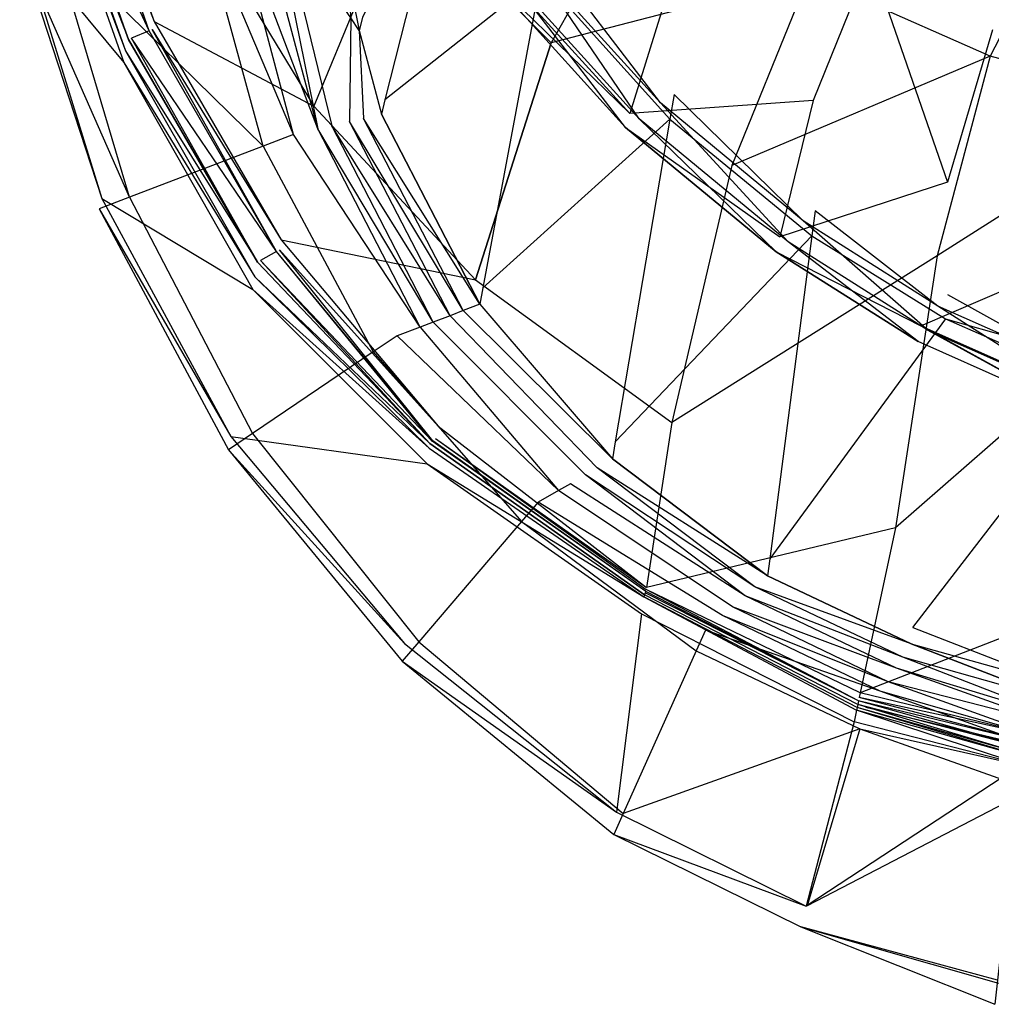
# Model space of a CAD drawing. Extents: x 0 to 0.3, y -0.31 to 0.
# Tile 1 of 31: x 0.003 to 0.107, y -0.302 to -0.197. Entities that reach past the tile are written whole.
import ezdxf

# ---------------------------------------------------------------- set-up
doc = ezdxf.new("R2010")
doc.units = 0
doc.layers.add('L0_URINAL_N_752600__0___REPLACE', color=7, linetype='CONTINUOUS')

msp = doc.modelspace()

# ---------------------------------------------------------------- linework, layer by layer
at = {"layer": 'L0_URINAL_N_752600__0___REPLACE', "color": 8}
for points, invisible_edges in [([(0.00876, -0.173241, 0.362369), (0.017319, -0.196892, 0.338434), (0.008571, -0.173918, 0.364209), (0.00876, -0.173241, 0.362369)], 14), ([(0.00876, -0.173241, 0.362369), (0.021451, -0.184553, 0.305337), (0.017319, -0.196892, 0.338434), (0.00876, -0.173241, 0.362369)], 14), ([(0.016771, -0.197897, 0.340169), (0.006223, -0.174612, 0.364157), (0.008214, -0.174023, 0.364201), (0.016771, -0.197897, 0.340169)], 14), ([(0.008571, -0.173918, 0.364209), (0.016771, -0.197897, 0.340169), (0.008214, -0.174023, 0.364201), (0.008571, -0.173918, 0.364209)], 13), ([(0.008571, -0.173918, 0.364209), (0.017319, -0.196892, 0.338434), (0.017115, -0.197756, 0.34019), (0.008571, -0.173918, 0.364209)], 14), ([(0.016771, -0.197897, 0.340169), (0.008571, -0.173918, 0.364209), (0.017115, -0.197756, 0.34019), (0.016771, -0.197897, 0.340169)], 14), ([(0.005866, -0.174718, 0.36415), (0.014547, -0.198809, 0.340033), (0.005588, -0.175648, 0.367137), (0.005866, -0.174718, 0.36415)], 14), ([(0.006223, -0.174612, 0.364157), (0.014547, -0.198809, 0.340033), (0.005866, -0.174718, 0.36415), (0.006223, -0.174612, 0.364157)], 13), ([(0.016771, -0.197897, 0.340169), (0.014891, -0.198668, 0.340054), (0.006223, -0.174612, 0.364157), (0.016771, -0.197897, 0.340169)], 14), ([(0.014547, -0.198809, 0.340033), (0.006223, -0.174612, 0.364157), (0.014891, -0.198668, 0.340054), (0.014547, -0.198809, 0.340033)], 14), ([(0.005588, -0.175648, 0.367137), (0.014256, -0.200033, 0.342907), (0.005393, -0.17664, 0.369547), (0.005588, -0.175648, 0.367137)], 14), ([(0.005588, -0.175648, 0.367137), (0.014547, -0.198809, 0.340033), (0.014256, -0.200033, 0.342907), (0.005588, -0.175648, 0.367137)], 14), ([(0.049444, -0.176132, 0.320216), (0.039693, -0.196456, 0.387712), (0.04209, -0.205319, 0.379904), (0.049444, -0.176132, 0.320216)], 14), ([(0.049444, -0.176132, 0.320216), (0.04209, -0.205319, 0.379904), (0.058855, -0.192041, 0.306859), (0.049444, -0.176132, 0.320216)], 14), ([(0.005393, -0.17664, 0.369547), (0.01405, -0.201299, 0.345115), (0.003136, -0.188073, 0.397321), (0.005393, -0.17664, 0.369547)], 14), ([(0.005393, -0.17664, 0.369547), (0.014256, -0.200033, 0.342907), (0.01405, -0.201299, 0.345115), (0.005393, -0.17664, 0.369547)], 14), ([(0.070461, -0.180391, 0.209796), (0.059936, -0.199191, 0.234494), (0.043951, -0.183078, 0.242231), (0.070461, -0.180391, 0.209796)], 14), ([(0.087595, -0.192004, 0.207734), (0.059936, -0.199191, 0.234494), (0.070461, -0.180391, 0.209796), (0.087595, -0.192004, 0.207734)], 14), ([(0.112179, -0.181502, 0.21218), (0.094191, -0.190247, 0.233383), (0.107314, -0.197801, 0.225935), (0.112179, -0.181502, 0.21218)], 14), ([(0.107058, -0.200608, 0.206048), (0.087595, -0.192004, 0.207734), (0.103949, -0.181993, 0.192792), (0.107058, -0.200608, 0.206048)], 14), ([(0.114063, -0.187079, 0.193395), (0.107058, -0.200608, 0.206048), (0.103949, -0.181993, 0.192792), (0.114063, -0.187079, 0.193395)], 14), ([(0.043951, -0.183078, 0.242231), (0.034457, -0.205977, 0.288288), (0.021451, -0.184553, 0.305337), (0.043951, -0.183078, 0.242231)], 14), ([(0.034873, -0.208434, 0.381885), (0.02836, -0.183897, 0.403414), (0.025686, -0.184177, 0.403197), (0.034873, -0.208434, 0.381885)], 14), ([(0.034873, -0.208434, 0.381885), (0.029906, -0.183735, 0.403539), (0.02836, -0.183897, 0.403414), (0.034873, -0.208434, 0.381885)], 13), ([(0.029906, -0.183735, 0.403539), (0.034873, -0.208434, 0.381885), (0.036377, -0.208095, 0.382148), (0.029906, -0.183735, 0.403539)], 14), ([(0.036377, -0.208095, 0.382148), (0.030803, -0.18508, 0.402341), (0.029906, -0.183735, 0.403539), (0.036377, -0.208095, 0.382148)], 13), ([(0.043951, -0.183078, 0.242231), (0.059936, -0.199191, 0.234494), (0.034457, -0.205977, 0.288288), (0.043951, -0.183078, 0.242231)], 14), ([(0.029033, -0.210264, 0.38015), (0.022099, -0.184924, 0.402703), (0.00647, -0.188177, 0.400549), (0.029033, -0.210264, 0.38015)], 14), ([(0.021451, -0.184553, 0.305337), (0.034457, -0.205977, 0.288288), (0.017319, -0.196892, 0.338434), (0.021451, -0.184553, 0.305337)], 14), ([(0.03228, -0.20902, 0.381432), (0.025686, -0.184177, 0.403197), (0.022099, -0.184924, 0.402703), (0.03228, -0.20902, 0.381432)], 14), ([(0.03228, -0.20902, 0.381432), (0.022099, -0.184924, 0.402703), (0.029033, -0.210264, 0.38015), (0.03228, -0.20902, 0.381432)], 14), ([(0.034873, -0.208434, 0.381885), (0.025686, -0.184177, 0.403197), (0.03228, -0.20902, 0.381432), (0.034873, -0.208434, 0.381885)], 14), ([(0.038298, -0.207645, 0.382465), (0.038415, -0.196503, 0.392171), (0.030803, -0.18508, 0.402341), (0.038298, -0.207645, 0.382465)], 13), ([(0.030803, -0.18508, 0.402341), (0.036377, -0.208095, 0.382148), (0.038298, -0.207645, 0.382465), (0.030803, -0.18508, 0.402341)], 14), ([(0.126733, -0.205839, 0.204851), (0.107058, -0.200608, 0.206048), (0.114063, -0.187079, 0.193395), (0.126733, -0.205839, 0.204851)], 14), ([(0.003136, -0.188073, 0.397321), (0.011685, -0.215893, 0.370565), (0.002882, -0.188924, 0.400054), (0.003136, -0.188073, 0.397321)], 14), ([(0.014662, -0.21577, 0.374475), (0.00647, -0.188177, 0.400549), (0.002882, -0.188924, 0.400054), (0.014662, -0.21577, 0.374475)], 14), ([(0.003136, -0.188073, 0.397321), (0.01405, -0.201299, 0.345115), (0.011685, -0.215893, 0.370565), (0.003136, -0.188073, 0.397321)], 14), ([(0.029033, -0.210264, 0.38015), (0.00647, -0.188177, 0.400549), (0.014662, -0.21577, 0.374475), (0.029033, -0.210264, 0.38015)], 14), ([(0.002882, -0.188924, 0.400054), (0.011685, -0.215893, 0.370565), (0.011418, -0.217013, 0.373194), (0.002882, -0.188924, 0.400054)], 14), ([(0.014662, -0.21577, 0.374475), (0.002882, -0.188924, 0.400054), (0.011418, -0.217013, 0.373194), (0.014662, -0.21577, 0.374475)], 14), ([(0.057699, -0.190199, 0.302195), (0.069397, -0.207356, 0.288076), (0.05485, -0.191267, 0.301316), (0.057699, -0.190199, 0.302195)], 13), ([(0.059336, -0.189466, 0.302798), (0.071662, -0.205642, 0.289487), (0.057699, -0.190199, 0.302195), (0.059336, -0.189466, 0.302798)], 13), ([(0.069397, -0.207356, 0.288076), (0.057699, -0.190199, 0.302195), (0.071662, -0.205642, 0.289487), (0.069397, -0.207356, 0.288076)], 14), ([(0.059336, -0.189466, 0.302798), (0.058855, -0.192041, 0.306859), (0.073125, -0.204717, 0.290248), (0.059336, -0.189466, 0.302798)], 14), ([(0.071662, -0.205642, 0.289487), (0.059336, -0.189466, 0.302798), (0.073125, -0.204717, 0.290248), (0.071662, -0.205642, 0.289487)], 14), ([(0.094191, -0.190247, 0.233383), (0.072583, -0.193184, 0.261249), (0.088051, -0.205377, 0.250337), (0.094191, -0.190247, 0.233383)], 14), ([(0.102477, -0.214132, 0.242505), (0.094191, -0.190247, 0.233383), (0.088051, -0.205377, 0.250337), (0.102477, -0.214132, 0.242505)], 13), ([(0.094191, -0.190247, 0.233383), (0.102477, -0.214132, 0.242505), (0.107314, -0.197801, 0.225935), (0.094191, -0.190247, 0.233383)], 14), ([(0.037963, -0.191098, 0.39631), (0.038415, -0.196503, 0.392171), (0.03931, -0.197845, 0.390975), (0.037963, -0.191098, 0.39631)], 14), ([(0.037963, -0.191098, 0.39631), (0.03931, -0.197845, 0.390975), (0.039693, -0.196456, 0.387712), (0.037963, -0.191098, 0.39631)], 14), ([(0.053214, -0.192, 0.300712), (0.068394, -0.206786, 0.284734), (0.05372, -0.190631, 0.29813), (0.053214, -0.192, 0.300712)], 14), ([(0.05485, -0.191267, 0.301316), (0.067934, -0.208281, 0.287315), (0.053214, -0.192, 0.300712), (0.05485, -0.191267, 0.301316)], 13), ([(0.05372, -0.190631, 0.29813), (0.068394, -0.206786, 0.284734), (0.072583, -0.193184, 0.261249), (0.05372, -0.190631, 0.29813)], 14), ([(0.067934, -0.208281, 0.287315), (0.05485, -0.191267, 0.301316), (0.069397, -0.207356, 0.288076), (0.067934, -0.208281, 0.287315)], 14), ([(0.058855, -0.192041, 0.306859), (0.04209, -0.205319, 0.379904), (0.052609, -0.225484, 0.359601), (0.058855, -0.192041, 0.306859)], 14), ([(0.058855, -0.192041, 0.306859), (0.052609, -0.225484, 0.359601), (0.072674, -0.207386, 0.293883), (0.058855, -0.192041, 0.306859)], 14), ([(0.068394, -0.206786, 0.284734), (0.053214, -0.192, 0.300712), (0.067934, -0.208281, 0.287315), (0.068394, -0.206786, 0.284734)], 13), ([(0.058855, -0.192041, 0.306859), (0.072674, -0.207386, 0.293883), (0.073125, -0.204717, 0.290248), (0.058855, -0.192041, 0.306859)], 14), ([(0.087595, -0.192004, 0.207734), (0.07933, -0.212361, 0.227565), (0.059936, -0.199191, 0.234494), (0.087595, -0.192004, 0.207734)], 14), ([(0.107058, -0.200608, 0.206048), (0.07933, -0.212361, 0.227565), (0.087595, -0.192004, 0.207734), (0.107058, -0.200608, 0.206048)], 14), ([(0.072583, -0.193184, 0.261249), (0.068394, -0.206786, 0.284734), (0.088051, -0.205377, 0.250337), (0.072583, -0.193184, 0.261249)], 14), ([(0.038415, -0.196503, 0.392171), (0.038298, -0.207645, 0.382465), (0.039785, -0.207296, 0.382711), (0.038415, -0.196503, 0.392171)], 14), ([(0.039785, -0.207296, 0.382711), (0.03931, -0.197845, 0.390975), (0.038415, -0.196503, 0.392171), (0.039785, -0.207296, 0.382711)], 13), ([(0.039693, -0.196456, 0.387712), (0.03931, -0.197845, 0.390975), (0.04209, -0.205319, 0.379904), (0.039693, -0.196456, 0.387712)], 14), ([(0.017319, -0.196892, 0.338434), (0.030968, -0.220337, 0.312434), (0.017115, -0.197756, 0.34019), (0.017319, -0.196892, 0.338434)], 14), ([(0.017319, -0.196892, 0.338434), (0.034457, -0.205977, 0.288288), (0.030968, -0.220337, 0.312434), (0.017319, -0.196892, 0.338434)], 14), ([(0.014891, -0.198668, 0.340054), (0.028426, -0.222752, 0.313758), (0.014547, -0.198809, 0.340033), (0.014891, -0.198668, 0.340054)], 13), ([(0.030437, -0.221593, 0.314024), (0.014891, -0.198668, 0.340054), (0.016771, -0.197897, 0.340169), (0.030437, -0.221593, 0.314024)], 14), ([(0.030437, -0.221593, 0.314024), (0.028746, -0.222567, 0.313801), (0.014891, -0.198668, 0.340054), (0.030437, -0.221593, 0.314024)], 14), ([(0.028426, -0.222752, 0.313758), (0.014891, -0.198668, 0.340054), (0.028746, -0.222567, 0.313801), (0.028426, -0.222752, 0.313758)], 14), ([(0.017115, -0.197756, 0.34019), (0.030437, -0.221593, 0.314024), (0.016771, -0.197897, 0.340169), (0.017115, -0.197756, 0.34019)], 13), ([(0.017115, -0.197756, 0.34019), (0.030968, -0.220337, 0.312434), (0.030757, -0.221408, 0.314066), (0.017115, -0.197756, 0.34019)], 14), ([(0.030437, -0.221593, 0.314024), (0.017115, -0.197756, 0.34019), (0.030757, -0.221408, 0.314066), (0.030437, -0.221593, 0.314024)], 14), ([(0.03931, -0.197845, 0.390975), (0.039785, -0.207296, 0.382711), (0.041705, -0.206846, 0.383028), (0.03931, -0.197845, 0.390975)], 14), ([(0.03931, -0.197845, 0.390975), (0.041705, -0.206846, 0.383028), (0.04209, -0.205319, 0.379904), (0.03931, -0.197845, 0.390975)], 14), ([(0.118994, -0.22121, 0.236184), (0.107314, -0.197801, 0.225935), (0.102477, -0.214132, 0.242505), (0.118994, -0.22121, 0.236184)], 13), ([(0.014547, -0.198809, 0.340033), (0.028426, -0.222752, 0.313758), (0.014256, -0.200033, 0.342907), (0.014547, -0.198809, 0.340033)], 14), ([(0.059936, -0.199191, 0.234494), (0.051824, -0.224653, 0.272133), (0.034457, -0.205977, 0.288288), (0.059936, -0.199191, 0.234494)], 14), ([(0.051824, -0.224653, 0.272133), (0.059936, -0.199191, 0.234494), (0.07933, -0.212361, 0.227565), (0.051824, -0.224653, 0.272133)], 14), ([(0.014256, -0.200033, 0.342907), (0.028133, -0.224314, 0.316457), (0.01405, -0.201299, 0.345115), (0.014256, -0.200033, 0.342907)], 14), ([(0.014256, -0.200033, 0.342907), (0.028426, -0.222752, 0.313758), (0.028133, -0.224314, 0.316457), (0.014256, -0.200033, 0.342907)], 14), ([(0.107058, -0.200608, 0.206048), (0.101387, -0.222073, 0.222094), (0.07933, -0.212361, 0.227565), (0.107058, -0.200608, 0.206048)], 14), ([(0.126733, -0.205839, 0.204851), (0.101387, -0.222073, 0.222094), (0.107058, -0.200608, 0.206048), (0.126733, -0.205839, 0.204851)], 14), ([(0.01405, -0.201299, 0.345115), (0.027927, -0.225684, 0.318587), (0.011685, -0.215893, 0.370565), (0.01405, -0.201299, 0.345115)], 14), ([(0.01405, -0.201299, 0.345115), (0.028133, -0.224314, 0.316457), (0.027927, -0.225684, 0.318587), (0.01405, -0.201299, 0.345115)], 14), ([(0.073125, -0.204717, 0.290248), (0.086985, -0.218291, 0.279078), (0.071662, -0.205642, 0.289487), (0.073125, -0.204717, 0.290248)], 13), ([(0.073125, -0.204717, 0.290248), (0.072674, -0.207386, 0.293883), (0.088271, -0.21722, 0.27996), (0.073125, -0.204717, 0.290248)], 14), ([(0.086985, -0.218291, 0.279078), (0.073125, -0.204717, 0.290248), (0.088271, -0.21722, 0.27996), (0.086985, -0.218291, 0.279078)], 14), ([(0.034457, -0.205977, 0.288288), (0.051824, -0.224653, 0.272133), (0.030968, -0.220337, 0.312434), (0.034457, -0.205977, 0.288288)], 14), ([(0.04209, -0.205319, 0.379904), (0.041705, -0.206846, 0.383028), (0.052609, -0.225484, 0.359601), (0.04209, -0.205319, 0.379904)], 14), ([(0.088051, -0.205377, 0.250337), (0.068394, -0.206786, 0.284734), (0.084494, -0.220019, 0.273757), (0.088051, -0.205377, 0.250337)], 14), ([(0.071662, -0.205642, 0.289487), (0.085389, -0.220558, 0.277213), (0.069397, -0.207356, 0.288076), (0.071662, -0.205642, 0.289487)], 13), ([(0.085389, -0.220558, 0.277213), (0.071662, -0.205642, 0.289487), (0.086985, -0.218291, 0.279078), (0.085389, -0.220558, 0.277213)], 14), ([(0.088051, -0.205377, 0.250337), (0.084494, -0.220019, 0.273757), (0.102477, -0.214132, 0.242505), (0.088051, -0.205377, 0.250337)], 14), ([(0.126733, -0.205839, 0.204851), (0.123699, -0.227799, 0.21857), (0.101387, -0.222073, 0.222094), (0.126733, -0.205839, 0.204851)], 14), ([(0.052282, -0.227235, 0.362362), (0.041705, -0.206846, 0.383028), (0.039785, -0.207296, 0.382711), (0.052282, -0.227235, 0.362362)], 14), ([(0.041705, -0.206846, 0.383028), (0.052282, -0.227235, 0.362362), (0.052609, -0.225484, 0.359601), (0.041705, -0.206846, 0.383028)], 14), ([(0.067934, -0.208281, 0.287315), (0.084494, -0.220019, 0.273757), (0.068394, -0.206786, 0.284734), (0.067934, -0.208281, 0.287315)], 14), ([(0.047275, -0.22919, 0.360983), (0.036377, -0.208095, 0.382148), (0.034873, -0.208434, 0.381885), (0.047275, -0.22919, 0.360983)], 14), ([(0.04908, -0.228485, 0.36148), (0.038298, -0.207645, 0.382465), (0.036377, -0.208095, 0.382148), (0.04908, -0.228485, 0.36148)], 14), ([(0.04908, -0.228485, 0.36148), (0.036377, -0.208095, 0.382148), (0.047275, -0.22919, 0.360983), (0.04908, -0.228485, 0.36148)], 14), ([(0.050477, -0.227939, 0.361865), (0.039785, -0.207296, 0.382711), (0.038298, -0.207645, 0.382465), (0.050477, -0.227939, 0.361865)], 14), ([(0.050477, -0.227939, 0.361865), (0.038298, -0.207645, 0.382465), (0.04908, -0.228485, 0.36148), (0.050477, -0.227939, 0.361865)], 14), ([(0.052282, -0.227235, 0.362362), (0.039785, -0.207296, 0.382711), (0.050477, -0.227939, 0.361865), (0.052282, -0.227235, 0.362362)], 14), ([(0.072674, -0.207386, 0.293883), (0.052609, -0.225484, 0.359601), (0.066818, -0.24205, 0.341086), (0.072674, -0.207386, 0.293883)], 14), ([(0.072674, -0.207386, 0.293883), (0.066818, -0.24205, 0.341086), (0.087923, -0.219893, 0.283247), (0.072674, -0.207386, 0.293883)], 14), ([(0.069397, -0.207356, 0.288076), (0.084103, -0.221629, 0.276332), (0.067934, -0.208281, 0.287315), (0.069397, -0.207356, 0.288076)], 13), ([(0.084494, -0.220019, 0.273757), (0.067934, -0.208281, 0.287315), (0.084103, -0.221629, 0.276332), (0.084494, -0.220019, 0.273757)], 13), ([(0.084103, -0.221629, 0.276332), (0.069397, -0.207356, 0.288076), (0.085389, -0.220558, 0.277213), (0.084103, -0.221629, 0.276332)], 14), ([(0.072674, -0.207386, 0.293883), (0.087923, -0.219893, 0.283247), (0.088271, -0.21722, 0.27996), (0.072674, -0.207386, 0.293883)], 14), ([(0.03228, -0.20902, 0.381432), (0.029033, -0.210264, 0.38015), (0.04342, -0.230636, 0.359864), (0.03228, -0.20902, 0.381432)], 14), ([(0.045858, -0.229721, 0.360572), (0.034873, -0.208434, 0.381885), (0.03228, -0.20902, 0.381432), (0.045858, -0.229721, 0.360572)], 14), ([(0.045858, -0.229721, 0.360572), (0.03228, -0.20902, 0.381432), (0.04342, -0.230636, 0.359864), (0.045858, -0.229721, 0.360572)], 14), ([(0.047275, -0.22919, 0.360983), (0.034873, -0.208434, 0.381885), (0.045858, -0.229721, 0.360572), (0.047275, -0.22919, 0.360983)], 14), ([(0.029033, -0.210264, 0.38015), (0.014662, -0.21577, 0.374475), (0.040839, -0.23238, 0.357836), (0.029033, -0.210264, 0.38015)], 14), ([(0.029033, -0.210264, 0.38015), (0.040839, -0.23238, 0.357836), (0.04342, -0.230636, 0.359864), (0.029033, -0.210264, 0.38015)], 14), ([(0.07933, -0.212361, 0.227565), (0.072879, -0.239964, 0.257859), (0.051824, -0.224653, 0.272133), (0.07933, -0.212361, 0.227565)], 14), ([(0.101387, -0.222073, 0.222094), (0.072879, -0.239964, 0.257859), (0.07933, -0.212361, 0.227565), (0.101387, -0.222073, 0.222094)], 14), ([(0.102477, -0.214132, 0.242505), (0.084494, -0.220019, 0.273757), (0.099635, -0.229577, 0.265831), (0.102477, -0.214132, 0.242505)], 14), ([(0.099635, -0.229577, 0.265831), (0.118994, -0.22121, 0.236184), (0.102477, -0.214132, 0.242505), (0.099635, -0.229577, 0.265831)], 14), ([(0.014662, -0.21577, 0.374475), (0.011418, -0.217013, 0.373194), (0.027858, -0.241156, 0.347634), (0.014662, -0.21577, 0.374475)], 14), ([(0.011685, -0.215893, 0.370565), (0.025548, -0.241471, 0.343139), (0.011418, -0.217013, 0.373194), (0.011685, -0.215893, 0.370565)], 14), ([(0.011685, -0.215893, 0.370565), (0.027927, -0.225684, 0.318587), (0.025548, -0.241471, 0.343139), (0.011685, -0.215893, 0.370565)], 14), ([(0.014662, -0.21577, 0.374475), (0.027858, -0.241156, 0.347634), (0.040839, -0.23238, 0.357836), (0.014662, -0.21577, 0.374475)], 14), ([(0.011418, -0.217013, 0.373194), (0.025548, -0.241471, 0.343139), (0.02528, -0.242899, 0.345608), (0.011418, -0.217013, 0.373194)], 14), ([(0.011418, -0.217013, 0.373194), (0.02528, -0.242899, 0.345608), (0.027858, -0.241156, 0.347634), (0.011418, -0.217013, 0.373194)], 14), ([(0.088271, -0.21722, 0.27996), (0.101457, -0.227463, 0.271531), (0.086985, -0.218291, 0.279078), (0.088271, -0.21722, 0.27996)], 13), ([(0.088271, -0.21722, 0.27996), (0.087923, -0.219893, 0.283247), (0.102528, -0.226256, 0.272524), (0.088271, -0.21722, 0.27996)], 14), ([(0.101457, -0.227463, 0.271531), (0.088271, -0.21722, 0.27996), (0.102528, -0.226256, 0.272524), (0.101457, -0.227463, 0.271531)], 14), ([(0.086985, -0.218291, 0.279078), (0.100393, -0.230067, 0.269388), (0.085389, -0.220558, 0.277213), (0.086985, -0.218291, 0.279078)], 13), ([(0.100393, -0.230067, 0.269388), (0.086985, -0.218291, 0.279078), (0.101457, -0.227463, 0.271531), (0.100393, -0.230067, 0.269388)], 14), ([(0.087923, -0.219893, 0.283247), (0.066818, -0.24205, 0.341086), (0.083406, -0.254597, 0.325935), (0.087923, -0.219893, 0.283247)], 14), ([(0.087923, -0.219893, 0.283247), (0.083406, -0.254597, 0.325935), (0.102258, -0.22881, 0.275659), (0.087923, -0.219893, 0.283247)], 14), ([(0.087923, -0.219893, 0.283247), (0.102258, -0.22881, 0.275659), (0.102528, -0.226256, 0.272524), (0.087923, -0.219893, 0.283247)], 14), ([(0.030968, -0.220337, 0.312434), (0.047807, -0.240355, 0.289594), (0.030757, -0.221408, 0.314066), (0.030968, -0.220337, 0.312434)], 14), ([(0.030968, -0.220337, 0.312434), (0.051824, -0.224653, 0.272133), (0.047807, -0.240355, 0.289594), (0.030968, -0.220337, 0.312434)], 14), ([(0.084103, -0.221629, 0.276332), (0.099635, -0.229577, 0.265831), (0.084494, -0.220019, 0.273757), (0.084103, -0.221629, 0.276332)], 14), ([(0.085389, -0.220558, 0.277213), (0.099323, -0.231274, 0.268395), (0.084103, -0.221629, 0.276332), (0.085389, -0.220558, 0.277213)], 13), ([(0.099323, -0.231274, 0.268395), (0.085389, -0.220558, 0.277213), (0.100393, -0.230067, 0.269388), (0.099323, -0.231274, 0.268395)], 14), ([(0.030437, -0.221593, 0.314024), (0.047177, -0.241962, 0.290917), (0.028746, -0.222567, 0.313801), (0.030437, -0.221593, 0.314024)], 13), ([(0.030757, -0.221408, 0.314066), (0.047237, -0.241912, 0.290933), (0.030437, -0.221593, 0.314024), (0.030757, -0.221408, 0.314066)], 13), ([(0.047177, -0.241962, 0.290917), (0.030437, -0.221593, 0.314024), (0.047237, -0.241912, 0.290933), (0.047177, -0.241962, 0.290917)], 14), ([(0.030757, -0.221408, 0.314066), (0.047807, -0.240355, 0.289594), (0.04752, -0.241679, 0.291006), (0.030757, -0.221408, 0.314066)], 14), ([(0.047237, -0.241912, 0.290933), (0.030757, -0.221408, 0.314066), (0.04752, -0.241679, 0.291006), (0.047237, -0.241912, 0.290933)], 14), ([(0.099635, -0.229577, 0.265831), (0.084103, -0.221629, 0.276332), (0.099323, -0.231274, 0.268395), (0.099635, -0.229577, 0.265831)], 13), ([(0.099635, -0.229577, 0.265831), (0.11708, -0.237335, 0.259397), (0.118994, -0.22121, 0.236184), (0.099635, -0.229577, 0.265831)], 14), ([(0.028426, -0.222752, 0.313758), (0.046895, -0.242195, 0.290844), (0.028133, -0.224314, 0.316457), (0.028426, -0.222752, 0.313758)], 14), ([(0.028746, -0.222567, 0.313801), (0.046895, -0.242195, 0.290844), (0.028426, -0.222752, 0.313758), (0.028746, -0.222567, 0.313801)], 13), ([(0.046895, -0.242195, 0.290844), (0.028746, -0.222567, 0.313801), (0.047177, -0.241962, 0.290917), (0.046895, -0.242195, 0.290844)], 14), ([(0.101387, -0.222073, 0.222094), (0.096907, -0.251271, 0.246665), (0.072879, -0.239964, 0.257859), (0.101387, -0.222073, 0.222094)], 14), ([(0.123699, -0.227799, 0.21857), (0.096907, -0.251271, 0.246665), (0.101387, -0.222073, 0.222094), (0.123699, -0.227799, 0.21857)], 14), ([(0.028133, -0.224314, 0.316457), (0.046822, -0.242703, 0.291495), (0.027927, -0.225684, 0.318587), (0.028133, -0.224314, 0.316457)], 14), ([(0.028133, -0.224314, 0.316457), (0.046895, -0.242195, 0.290844), (0.046822, -0.242703, 0.291495), (0.028133, -0.224314, 0.316457)], 14), ([(0.051824, -0.224653, 0.272133), (0.072879, -0.239964, 0.257859), (0.047807, -0.240355, 0.289594), (0.051824, -0.224653, 0.272133)], 14), ([(0.027927, -0.225684, 0.318587), (0.046613, -0.24438, 0.293536), (0.025548, -0.241471, 0.343139), (0.027927, -0.225684, 0.318587)], 14), ([(0.027927, -0.225684, 0.318587), (0.046822, -0.242703, 0.291495), (0.046613, -0.24438, 0.293536), (0.027927, -0.225684, 0.318587)], 14), ([(0.052609, -0.225484, 0.359601), (0.052282, -0.227235, 0.362362), (0.066818, -0.24205, 0.341086), (0.052609, -0.225484, 0.359601)], 14), ([(0.102528, -0.226256, 0.272524), (0.118195, -0.234936, 0.265382), (0.101457, -0.227463, 0.271531), (0.102528, -0.226256, 0.272524)], 13), ([(0.102258, -0.22881, 0.275659), (0.118965, -0.233594, 0.266486), (0.102528, -0.226256, 0.272524), (0.102258, -0.22881, 0.275659)], 14), ([(0.118195, -0.234936, 0.265382), (0.102528, -0.226256, 0.272524), (0.118965, -0.233594, 0.266486), (0.118195, -0.234936, 0.265382)], 14), ([(0.052282, -0.227235, 0.362362), (0.050477, -0.227939, 0.361865), (0.066512, -0.243864, 0.343556), (0.052282, -0.227235, 0.362362)], 14), ([(0.052282, -0.227235, 0.362362), (0.066512, -0.243864, 0.343556), (0.066818, -0.24205, 0.341086), (0.052282, -0.227235, 0.362362)], 14), ([(0.050477, -0.227939, 0.361865), (0.04908, -0.228485, 0.36148), (0.064891, -0.244826, 0.342878), (0.050477, -0.227939, 0.361865)], 14), ([(0.066512, -0.243864, 0.343556), (0.050477, -0.227939, 0.361865), (0.064891, -0.244826, 0.342878), (0.066512, -0.243864, 0.343556)], 14), ([(0.123699, -0.227799, 0.21857), (0.121161, -0.258058, 0.239207), (0.096907, -0.251271, 0.246665), (0.123699, -0.227799, 0.21857)], 14), ([(0.101457, -0.227463, 0.271531), (0.117639, -0.237766, 0.263053), (0.100393, -0.230067, 0.269388), (0.101457, -0.227463, 0.271531)], 13), ([(0.117639, -0.237766, 0.263053), (0.101457, -0.227463, 0.271531), (0.118195, -0.234936, 0.265382), (0.117639, -0.237766, 0.263053)], 14), ([(0.047275, -0.22919, 0.360983), (0.045858, -0.229721, 0.360572), (0.062015, -0.246533, 0.341674), (0.047275, -0.22919, 0.360983)], 14), ([(0.04908, -0.228485, 0.36148), (0.047275, -0.22919, 0.360983), (0.063636, -0.245571, 0.342353), (0.04908, -0.228485, 0.36148)], 14), ([(0.063636, -0.245571, 0.342353), (0.047275, -0.22919, 0.360983), (0.062015, -0.246533, 0.341674), (0.063636, -0.245571, 0.342353)], 14), ([(0.064891, -0.244826, 0.342878), (0.04908, -0.228485, 0.36148), (0.063636, -0.245571, 0.342353), (0.064891, -0.244826, 0.342878)], 14), ([(0.102258, -0.22881, 0.275659), (0.083406, -0.254597, 0.325935), (0.09875, -0.261977, 0.316366), (0.102258, -0.22881, 0.275659)], 14), ([(0.09875, -0.261977, 0.316366), (0.118686, -0.236078, 0.269461), (0.102258, -0.22881, 0.275659), (0.09875, -0.261977, 0.316366)], 14), ([(0.102258, -0.22881, 0.275659), (0.118686, -0.236078, 0.269461), (0.118965, -0.233594, 0.266486), (0.102258, -0.22881, 0.275659)], 14), ([(0.045858, -0.229721, 0.360572), (0.04342, -0.230636, 0.359864), (0.060739, -0.24726, 0.341113), (0.045858, -0.229721, 0.360572)], 14), ([(0.045858, -0.229721, 0.360572), (0.060739, -0.24726, 0.341113), (0.062015, -0.246533, 0.341674), (0.045858, -0.229721, 0.360572)], 14), ([(0.11687, -0.239108, 0.261949), (0.099635, -0.229577, 0.265831), (0.099323, -0.231274, 0.268395), (0.11687, -0.239108, 0.261949)], 14), ([(0.100393, -0.230067, 0.269388), (0.11687, -0.239108, 0.261949), (0.099323, -0.231274, 0.268395), (0.100393, -0.230067, 0.269388)], 13), ([(0.099635, -0.229577, 0.265831), (0.11687, -0.239108, 0.261949), (0.11708, -0.237335, 0.259397), (0.099635, -0.229577, 0.265831)], 13), ([(0.11687, -0.239108, 0.261949), (0.100393, -0.230067, 0.269388), (0.117639, -0.237766, 0.263053), (0.11687, -0.239108, 0.261949)], 14), ([(0.04342, -0.230636, 0.359864), (0.040839, -0.23238, 0.357836), (0.058547, -0.248508, 0.340147), (0.04342, -0.230636, 0.359864)], 14), ([(0.060739, -0.24726, 0.341113), (0.04342, -0.230636, 0.359864), (0.058547, -0.248508, 0.340147), (0.060739, -0.24726, 0.341113)], 14), ([(0.040839, -0.23238, 0.357836), (0.027858, -0.241156, 0.347634), (0.056763, -0.250593, 0.337623), (0.040839, -0.23238, 0.357836)], 14), ([(0.040839, -0.23238, 0.357836), (0.056763, -0.250593, 0.337623), (0.058547, -0.248508, 0.340147), (0.040839, -0.23238, 0.357836)], 14), ([(0.09875, -0.261977, 0.316366), (0.115061, -0.268342, 0.308091), (0.118686, -0.236078, 0.269461), (0.09875, -0.261977, 0.316366)], 14), ([(0.072879, -0.239964, 0.257859), (0.070171, -0.257666, 0.272318), (0.047807, -0.240355, 0.289594), (0.072879, -0.239964, 0.257859)], 14), ([(0.096907, -0.251271, 0.246665), (0.070171, -0.257666, 0.272318), (0.072879, -0.239964, 0.257859), (0.096907, -0.251271, 0.246665)], 14), ([(0.047807, -0.240355, 0.289594), (0.070171, -0.257666, 0.272318), (0.04752, -0.241679, 0.291006), (0.047807, -0.240355, 0.289594)], 14), ([(0.027858, -0.241156, 0.347634), (0.02528, -0.242899, 0.345608), (0.045716, -0.263506, 0.321995), (0.027858, -0.241156, 0.347634)], 14), ([(0.025548, -0.241471, 0.343139), (0.044205, -0.263704, 0.317061), (0.02528, -0.242899, 0.345608), (0.025548, -0.241471, 0.343139)], 14), ([(0.025548, -0.241471, 0.343139), (0.046613, -0.24438, 0.293536), (0.044205, -0.263704, 0.317061), (0.025548, -0.241471, 0.343139)], 14), ([(0.027858, -0.241156, 0.347634), (0.045716, -0.263506, 0.321995), (0.056763, -0.250593, 0.337623), (0.027858, -0.241156, 0.347634)], 14), ([(0.069953, -0.258461, 0.272791), (0.046895, -0.242195, 0.290844), (0.047177, -0.241962, 0.290917), (0.069953, -0.258461, 0.272791)], 14), ([(0.070088, -0.258091, 0.272633), (0.047177, -0.241962, 0.290917), (0.047237, -0.241912, 0.290933), (0.070088, -0.258091, 0.272633)], 14), ([(0.070088, -0.258091, 0.272633), (0.070034, -0.258261, 0.27272), (0.047177, -0.241962, 0.290917), (0.070088, -0.258091, 0.272633)], 14), ([(0.070034, -0.258261, 0.27272), (0.069953, -0.258461, 0.272791), (0.047177, -0.241962, 0.290917), (0.070034, -0.258261, 0.27272)], 14), ([(0.070088, -0.258091, 0.272633), (0.047237, -0.241912, 0.290933), (0.04752, -0.241679, 0.291006), (0.070088, -0.258091, 0.272633)], 14), ([(0.04752, -0.241679, 0.291006), (0.070171, -0.257666, 0.272318), (0.070135, -0.257901, 0.27251), (0.04752, -0.241679, 0.291006)], 14), ([(0.04752, -0.241679, 0.291006), (0.070135, -0.257901, 0.27251), (0.070088, -0.258091, 0.272633), (0.04752, -0.241679, 0.291006)], 14), ([(0.066818, -0.24205, 0.341086), (0.066512, -0.243864, 0.343556), (0.083406, -0.254597, 0.325935), (0.066818, -0.24205, 0.341086)], 14), ([(0.02528, -0.242899, 0.345608), (0.044205, -0.263704, 0.317061), (0.043934, -0.265589, 0.319473), (0.02528, -0.242899, 0.345608)], 14), ([(0.02528, -0.242899, 0.345608), (0.043934, -0.265589, 0.319473), (0.045716, -0.263506, 0.321995), (0.02528, -0.242899, 0.345608)], 14), ([(0.046822, -0.242703, 0.291495), (0.069878, -0.258675, 0.272892), (0.046613, -0.24438, 0.293536), (0.046822, -0.242703, 0.291495)], 14), ([(0.046895, -0.242195, 0.290844), (0.069953, -0.258461, 0.272791), (0.046822, -0.242703, 0.291495), (0.046895, -0.242195, 0.290844)], 14), ([(0.069953, -0.258461, 0.272791), (0.069878, -0.258675, 0.272892), (0.046822, -0.242703, 0.291495), (0.069953, -0.258461, 0.272791)], 14), ([(0.083169, -0.256414, 0.328169), (0.066512, -0.243864, 0.343556), (0.064891, -0.244826, 0.342878), (0.083169, -0.256414, 0.328169)], 14), ([(0.066512, -0.243864, 0.343556), (0.083169, -0.256414, 0.328169), (0.083406, -0.254597, 0.325935), (0.066512, -0.243864, 0.343556)], 14), ([(0.046613, -0.24438, 0.293536), (0.069646, -0.260522, 0.274581), (0.044205, -0.263704, 0.317061), (0.046613, -0.24438, 0.293536)], 14), ([(0.046613, -0.24438, 0.293536), (0.069878, -0.258675, 0.272892), (0.069646, -0.260522, 0.274581), (0.046613, -0.24438, 0.293536)], 14), ([(0.081814, -0.257623, 0.327316), (0.064891, -0.244826, 0.342878), (0.063636, -0.245571, 0.342353), (0.081814, -0.257623, 0.327316)], 14), ([(0.083169, -0.256414, 0.328169), (0.064891, -0.244826, 0.342878), (0.081814, -0.257623, 0.327316), (0.083169, -0.256414, 0.328169)], 14), ([(0.080764, -0.25856, 0.326656), (0.063636, -0.245571, 0.342353), (0.062015, -0.246533, 0.341674), (0.080764, -0.25856, 0.326656)], 14), ([(0.081814, -0.257623, 0.327316), (0.063636, -0.245571, 0.342353), (0.080764, -0.25856, 0.326656), (0.081814, -0.257623, 0.327316)], 14), ([(0.060739, -0.24726, 0.341113), (0.058547, -0.248508, 0.340147), (0.078336, -0.260685, 0.325095), (0.060739, -0.24726, 0.341113)], 14), ([(0.062015, -0.246533, 0.341674), (0.060739, -0.24726, 0.341113), (0.079408, -0.259769, 0.325803), (0.062015, -0.246533, 0.341674)], 14), ([(0.079408, -0.259769, 0.325803), (0.060739, -0.24726, 0.341113), (0.078336, -0.260685, 0.325095), (0.079408, -0.259769, 0.325803)], 14), ([(0.080764, -0.25856, 0.326656), (0.062015, -0.246533, 0.341674), (0.079408, -0.259769, 0.325803), (0.080764, -0.25856, 0.326656)], 14), ([(0.058547, -0.248508, 0.340147), (0.056763, -0.250593, 0.337623), (0.076499, -0.262254, 0.323881), (0.058547, -0.248508, 0.340147)], 14), ([(0.078336, -0.260685, 0.325095), (0.058547, -0.248508, 0.340147), (0.076499, -0.262254, 0.323881), (0.078336, -0.260685, 0.325095)], 14), ([(0.056763, -0.250593, 0.337623), (0.045716, -0.263506, 0.321995), (0.075495, -0.264495, 0.32106), (0.056763, -0.250593, 0.337623)], 14), ([(0.056763, -0.250593, 0.337623), (0.075495, -0.264495, 0.32106), (0.076499, -0.262254, 0.323881), (0.056763, -0.250593, 0.337623)], 14), ([(0.096907, -0.251271, 0.246665), (0.093111, -0.269003, 0.257675), (0.070171, -0.257666, 0.272318), (0.096907, -0.251271, 0.246665)], 14), ([(0.121161, -0.258058, 0.239207), (0.093111, -0.269003, 0.257675), (0.096907, -0.251271, 0.246665), (0.121161, -0.258058, 0.239207)], 14), ([(0.083406, -0.254597, 0.325935), (0.083169, -0.256414, 0.328169), (0.09875, -0.261977, 0.316366), (0.083406, -0.254597, 0.325935)], 14), ([(0.098566, -0.263713, 0.318497), (0.083169, -0.256414, 0.328169), (0.081814, -0.257623, 0.327316), (0.098566, -0.263713, 0.318497)], 14), ([(0.083169, -0.256414, 0.328169), (0.098566, -0.263713, 0.318497), (0.09875, -0.261977, 0.316366), (0.083169, -0.256414, 0.328169)], 14), ([(0.070135, -0.257901, 0.27251), (0.092927, -0.269859, 0.258206), (0.070088, -0.258091, 0.272633), (0.070135, -0.257901, 0.27251)], 13), ([(0.093111, -0.269003, 0.257675), (0.070135, -0.257901, 0.27251), (0.070171, -0.257666, 0.272318), (0.093111, -0.269003, 0.257675)], 14), ([(0.092927, -0.269859, 0.258206), (0.070135, -0.257901, 0.27251), (0.093004, -0.2695, 0.257983), (0.092927, -0.269859, 0.258206)], 14), ([(0.093111, -0.269003, 0.257675), (0.093004, -0.2695, 0.257983), (0.070135, -0.257901, 0.27251), (0.093111, -0.269003, 0.257675)], 14), ([(0.097701, -0.265162, 0.31742), (0.081814, -0.257623, 0.327316), (0.080764, -0.25856, 0.326656), (0.097701, -0.265162, 0.31742)], 14), ([(0.098566, -0.263713, 0.318497), (0.081814, -0.257623, 0.327316), (0.097701, -0.265162, 0.31742), (0.098566, -0.263713, 0.318497)], 14), ([(0.069878, -0.258675, 0.272892), (0.092713, -0.270859, 0.258827), (0.069646, -0.260522, 0.274581), (0.069878, -0.258675, 0.272892)], 14), ([(0.092774, -0.270575, 0.258651), (0.069878, -0.258675, 0.272892), (0.069953, -0.258461, 0.272791), (0.092774, -0.270575, 0.258651)], 14), ([(0.092774, -0.270575, 0.258651), (0.092713, -0.270859, 0.258827), (0.069878, -0.258675, 0.272892), (0.092774, -0.270575, 0.258651)], 14), ([(0.092842, -0.270259, 0.258454), (0.069953, -0.258461, 0.272791), (0.070034, -0.258261, 0.27272), (0.092842, -0.270259, 0.258454)], 14), ([(0.092842, -0.270259, 0.258454), (0.092774, -0.270575, 0.258651), (0.069953, -0.258461, 0.272791), (0.092842, -0.270259, 0.258454)], 14), ([(0.092927, -0.269859, 0.258206), (0.070034, -0.258261, 0.27272), (0.070088, -0.258091, 0.272633), (0.092927, -0.269859, 0.258206)], 14), ([(0.092927, -0.269859, 0.258206), (0.092842, -0.270259, 0.258454), (0.070034, -0.258261, 0.27272), (0.092927, -0.269859, 0.258206)], 14), ([(0.096996, -0.266342, 0.316542), (0.080764, -0.25856, 0.326656), (0.079408, -0.259769, 0.325803), (0.096996, -0.266342, 0.316542)], 14), ([(0.097701, -0.265162, 0.31742), (0.080764, -0.25856, 0.326656), (0.096996, -0.266342, 0.316542), (0.097701, -0.265162, 0.31742)], 14), ([(0.121161, -0.258058, 0.239207), (0.112563, -0.272995, 0.250861), (0.093111, -0.269003, 0.257675), (0.121161, -0.258058, 0.239207)], 14), ([(0.09613, -0.267792, 0.315464), (0.079408, -0.259769, 0.325803), (0.078336, -0.260685, 0.325095), (0.09613, -0.267792, 0.315464)], 14), ([(0.096996, -0.266342, 0.316542), (0.079408, -0.259769, 0.325803), (0.09613, -0.267792, 0.315464), (0.096996, -0.266342, 0.316542)], 14), ([(0.069646, -0.260522, 0.274581), (0.066966, -0.281812, 0.29405), (0.044205, -0.263704, 0.317061), (0.069646, -0.260522, 0.274581)], 14), ([(0.069646, -0.260522, 0.274581), (0.092449, -0.272096, 0.259595), (0.066966, -0.281812, 0.29405), (0.069646, -0.260522, 0.274581)], 14), ([(0.092713, -0.270859, 0.258827), (0.092449, -0.272096, 0.259595), (0.069646, -0.260522, 0.274581), (0.092713, -0.270859, 0.258827)], 14), ([(0.095253, -0.268812, 0.314675), (0.078336, -0.260685, 0.325095), (0.076499, -0.262254, 0.323881), (0.095253, -0.268812, 0.314675)], 14), ([(0.09613, -0.267792, 0.315464), (0.078336, -0.260685, 0.325095), (0.095253, -0.268812, 0.314675), (0.09613, -0.267792, 0.315464)], 14), ([(0.098566, -0.263713, 0.318497), (0.115061, -0.268342, 0.308091), (0.09875, -0.261977, 0.316366), (0.098566, -0.263713, 0.318497)], 14), ([(0.076499, -0.262254, 0.323881), (0.075495, -0.264495, 0.32106), (0.093732, -0.270582, 0.313306), (0.076499, -0.262254, 0.323881)], 14), ([(0.095253, -0.268812, 0.314675), (0.076499, -0.262254, 0.323881), (0.093732, -0.270582, 0.313306), (0.095253, -0.268812, 0.314675)], 14), ([(0.045716, -0.263506, 0.321995), (0.043934, -0.265589, 0.319473), (0.06767, -0.281966, 0.299068), (0.045716, -0.263506, 0.321995)], 14), ([(0.044205, -0.263704, 0.317061), (0.066966, -0.281812, 0.29405), (0.043934, -0.265589, 0.319473), (0.044205, -0.263704, 0.317061)], 14), ([(0.045716, -0.263506, 0.321995), (0.06767, -0.281966, 0.299068), (0.075495, -0.264495, 0.32106), (0.045716, -0.263506, 0.321995)], 14), ([(0.114871, -0.270031, 0.310113), (0.098566, -0.263713, 0.318497), (0.097701, -0.265162, 0.31742), (0.114871, -0.270031, 0.310113)], 14), ([(0.098566, -0.263713, 0.318497), (0.114871, -0.270031, 0.310113), (0.115061, -0.268342, 0.308091), (0.098566, -0.263713, 0.318497)], 14), ([(0.075495, -0.264495, 0.32106), (0.06767, -0.281966, 0.299068), (0.093061, -0.27284, 0.310414), (0.075495, -0.264495, 0.32106)], 14), ([(0.075495, -0.264495, 0.32106), (0.093061, -0.27284, 0.310414), (0.093732, -0.270582, 0.313306), (0.075495, -0.264495, 0.32106)], 14), ([(0.114304, -0.271617, 0.309024), (0.097701, -0.265162, 0.31742), (0.096996, -0.266342, 0.316542), (0.114304, -0.271617, 0.309024)], 14), ([(0.114871, -0.270031, 0.310113), (0.097701, -0.265162, 0.31742), (0.114304, -0.271617, 0.309024), (0.114871, -0.270031, 0.310113)], 14), ([(0.043934, -0.265589, 0.319473), (0.066966, -0.281812, 0.29405), (0.066664, -0.28421, 0.296243), (0.043934, -0.265589, 0.319473)], 14), ([(0.043934, -0.265589, 0.319473), (0.066664, -0.28421, 0.296243), (0.06767, -0.281966, 0.299068), (0.043934, -0.265589, 0.319473)], 14), ([(0.114009, -0.272442, 0.308459), (0.096996, -0.266342, 0.316542), (0.09613, -0.267792, 0.315464), (0.114009, -0.272442, 0.308459)], 14), ([(0.114304, -0.271617, 0.309024), (0.096996, -0.266342, 0.316542), (0.114009, -0.272442, 0.308459), (0.114304, -0.271617, 0.309024)], 14), ([(0.113442, -0.274028, 0.30737), (0.09613, -0.267792, 0.315464), (0.095253, -0.268812, 0.314675), (0.113442, -0.274028, 0.30737)], 14), ([(0.114009, -0.272442, 0.308459), (0.09613, -0.267792, 0.315464), (0.113442, -0.274028, 0.30737), (0.114009, -0.272442, 0.308459)], 14), ([(0.093004, -0.2695, 0.257983), (0.111742, -0.274421, 0.251974), (0.092927, -0.269859, 0.258206), (0.093004, -0.2695, 0.257983)], 13), ([(0.093111, -0.269003, 0.257675), (0.112188, -0.273646, 0.25137), (0.093004, -0.2695, 0.257983), (0.093111, -0.269003, 0.257675)], 13), ([(0.111742, -0.274421, 0.251974), (0.093004, -0.2695, 0.257983), (0.112188, -0.273646, 0.25137), (0.111742, -0.274421, 0.251974)], 14), ([(0.112188, -0.273646, 0.25137), (0.093111, -0.269003, 0.257675), (0.112563, -0.272995, 0.250861), (0.112188, -0.273646, 0.25137)], 14), ([(0.112857, -0.275128, 0.306516), (0.095253, -0.268812, 0.314675), (0.093732, -0.270582, 0.313306), (0.112857, -0.275128, 0.306516)], 14), ([(0.113442, -0.274028, 0.30737), (0.095253, -0.268812, 0.314675), (0.112857, -0.275128, 0.306516), (0.113442, -0.274028, 0.30737)], 14), ([(0.092774, -0.270575, 0.258651), (0.110876, -0.275925, 0.253148), (0.092713, -0.270859, 0.258827), (0.092774, -0.270575, 0.258651)], 13), ([(0.092842, -0.270259, 0.258454), (0.111007, -0.275698, 0.252971), (0.092774, -0.270575, 0.258651), (0.092842, -0.270259, 0.258454)], 13), ([(0.110876, -0.275925, 0.253148), (0.092774, -0.270575, 0.258651), (0.111007, -0.275698, 0.252971), (0.110876, -0.275925, 0.253148)], 14), ([(0.092927, -0.269859, 0.258206), (0.111394, -0.275026, 0.252446), (0.092842, -0.270259, 0.258454), (0.092927, -0.269859, 0.258206)], 13), ([(0.111007, -0.275698, 0.252971), (0.092842, -0.270259, 0.258454), (0.111394, -0.275026, 0.252446), (0.111007, -0.275698, 0.252971)], 14), ([(0.111394, -0.275026, 0.252446), (0.092927, -0.269859, 0.258206), (0.111742, -0.274421, 0.251974), (0.111394, -0.275026, 0.252446)], 14), ([(0.093061, -0.27284, 0.310414), (0.111808, -0.2771, 0.304985), (0.093732, -0.270582, 0.313306), (0.093061, -0.27284, 0.310414)], 14), ([(0.112857, -0.275128, 0.306516), (0.093732, -0.270582, 0.313306), (0.111808, -0.2771, 0.304985), (0.112857, -0.275128, 0.306516)], 14), ([(0.092713, -0.270859, 0.258827), (0.110417, -0.276724, 0.253771), (0.092449, -0.272096, 0.259595), (0.092713, -0.270859, 0.258827)], 13), ([(0.110417, -0.276724, 0.253771), (0.092713, -0.270859, 0.258827), (0.110876, -0.275925, 0.253148), (0.110417, -0.276724, 0.253771)], 14), ([(0.092449, -0.272096, 0.259595), (0.087322, -0.291885, 0.280773), (0.066966, -0.281812, 0.29405), (0.092449, -0.272096, 0.259595)], 14), ([(0.110417, -0.276724, 0.253771), (0.087322, -0.291885, 0.280773), (0.092449, -0.272096, 0.259595), (0.110417, -0.276724, 0.253771)], 14), ([(0.093061, -0.27284, 0.310414), (0.06767, -0.281966, 0.299068), (0.087415, -0.291858, 0.286048), (0.093061, -0.27284, 0.310414)], 14), ([(0.093061, -0.27284, 0.310414), (0.087415, -0.291858, 0.286048), (0.111426, -0.279379, 0.302052), (0.093061, -0.27284, 0.310414)], 14), ([(0.111808, -0.2771, 0.304985), (0.093061, -0.27284, 0.310414), (0.111426, -0.279379, 0.302052), (0.111808, -0.2771, 0.304985)], 13), ([(0.110417, -0.276724, 0.253771), (0.107853, -0.299837, 0.270498), (0.087322, -0.291885, 0.280773), (0.110417, -0.276724, 0.253771)], 14), ([(0.111426, -0.279379, 0.302052), (0.087415, -0.291858, 0.286048), (0.107946, -0.300159, 0.275316), (0.111426, -0.279379, 0.302052)], 14), ([(0.066966, -0.281812, 0.29405), (0.087322, -0.291885, 0.280773), (0.066664, -0.28421, 0.296243), (0.066966, -0.281812, 0.29405)], 14), ([(0.06767, -0.281966, 0.299068), (0.066664, -0.28421, 0.296243), (0.087415, -0.291858, 0.286048), (0.06767, -0.281966, 0.299068)], 14), ([(0.066664, -0.28421, 0.296243), (0.087322, -0.291885, 0.280773), (0.086745, -0.294113, 0.283159), (0.066664, -0.28421, 0.296243)], 14), ([(0.066664, -0.28421, 0.296243), (0.086745, -0.294113, 0.283159), (0.087415, -0.291858, 0.286048), (0.066664, -0.28421, 0.296243)], 14), ([(0.086745, -0.294113, 0.283159), (0.107946, -0.300159, 0.275316), (0.087415, -0.291858, 0.286048), (0.086745, -0.294113, 0.283159)], 14), ([(0.107853, -0.299837, 0.270498), (0.086745, -0.294113, 0.283159), (0.087322, -0.291885, 0.280773), (0.107853, -0.299837, 0.270498)], 14), ([(0.107853, -0.299837, 0.270498), (0.107564, -0.30244, 0.272382), (0.086745, -0.294113, 0.283159), (0.107853, -0.299837, 0.270498)], 14), ([(0.107946, -0.300159, 0.275316), (0.086745, -0.294113, 0.283159), (0.107564, -0.30244, 0.272382), (0.107946, -0.300159, 0.275316)], 13)]:
    msp.add_3dface(points, dxfattribs=dict(at, invisible_edges=invisible_edges))

doc.saveas('drawing.dxf')
